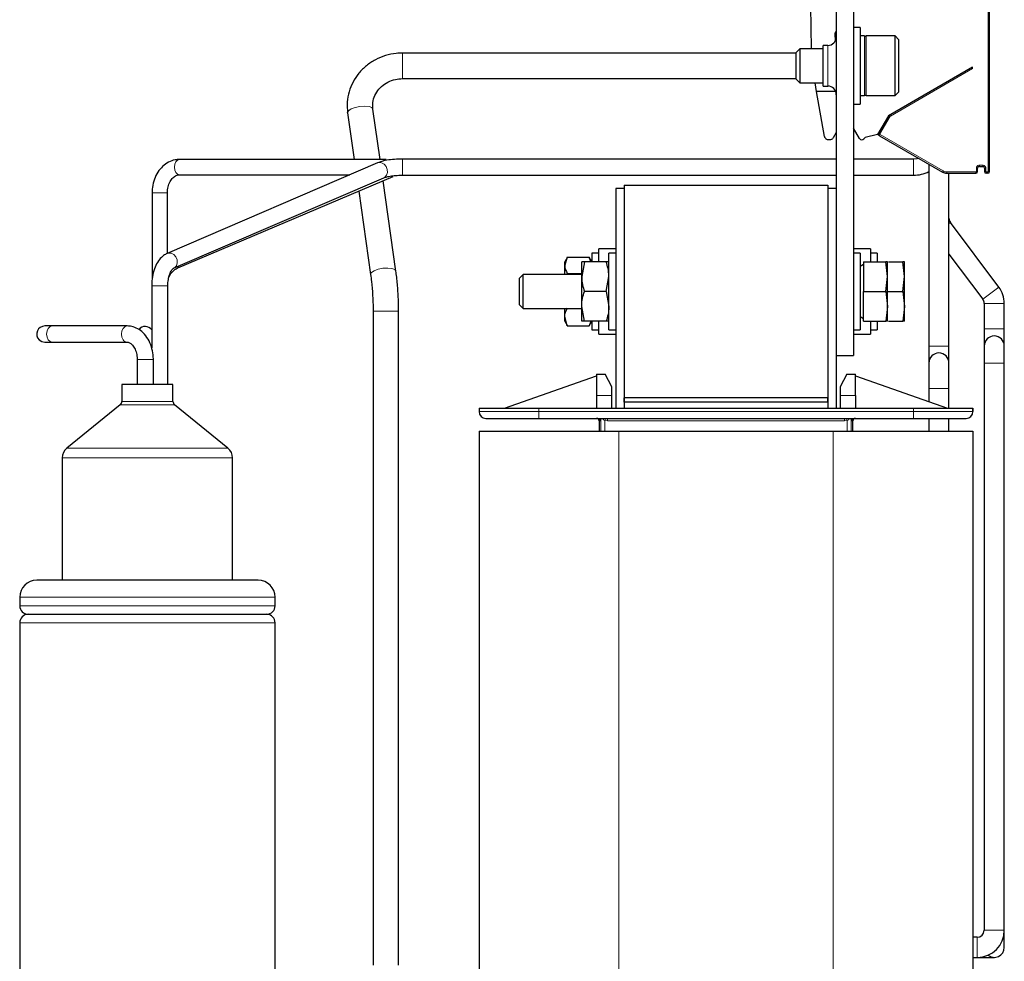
# Model space of a CAD drawing. Header units: millimetres. Extents: x 5 to 418, y 2 to 292.
# Tile 41 of 43: x 187 to 245, y 190 to 245. Entities that reach past the tile are written whole.
import ezdxf

# ---------------------------------------------------------------- set-up
doc = ezdxf.new("R2010")
doc.units = ezdxf.units.MM

msp = doc.modelspace()

# ---------------------------------------------------------------- linework, layer by layer
at = {"color": 7, "linetype": 'Continuous', "lineweight": 25}
for p, q in [((234.7575, 249.966), (234.7575, 225.466)), ((235.7575, 249.966), (235.7575, 225.466)), ((243.7575, 236.2591), (243.7575, 247.502)), ((233.3098, 243.466), (233.266, 245.9746)), ((236.1575, 244.716), (235.7575, 244.716)), ((236.1575, 244.716), (236.1575, 240.216)), ((234.6626, 244.3611), (234.6851, 243.902)), ((236.4075, 244.216), (236.1575, 244.216)), ((236.4075, 244.216), (236.4075, 240.716)), ((238.2075, 244.216), (236.5075, 244.216)), ((238.4075, 244.016), (238.2075, 244.216)), ((238.2075, 240.716), (238.2075, 244.216)), ((238.4075, 244.016), (238.4075, 240.916)), ((232.6222, 243.466), (232.4075, 243.2513)), ((233.9825, 243.466), (232.6222, 243.466)), ((232.6222, 243.466), (232.6222, 241.466)), ((234.2575, 243.661), (233.9825, 243.661)), ((233.9825, 242.466), (233.9825, 243.661)), ((232.4075, 243.213), (209.2858, 243.213)), ((232.4075, 241.6808), (232.4075, 243.2513)), ((233.9825, 241.271), (233.9825, 242.466)), ((242.7575, 242.391), (237.8158, 239.5379)), ((242.7575, 242.3044), (242.7575, 242.391)), ((209.2858, 241.713), (232.4075, 241.713)), ((232.4075, 241.6808), (232.6222, 241.466)), ((232.6222, 241.466), (233.9825, 241.466)), ((233.6025, 240.966), (233.5143, 241.466)), ((233.9825, 241.271), (234.2575, 241.271)), ((234.7179, 240.966), (233.6025, 240.966)), ((234.0686, 238.3226), (233.6025, 240.966)), ((236.1575, 240.716), (236.4075, 240.716)), ((236.5075, 240.716), (238.2075, 240.716)), ((238.2075, 240.716), (238.4075, 240.916)), ((235.7575, 240.216), (236.1575, 240.216)), ((206.0649, 239.7119), (206.0642, 239.7186)), ((206.0649, 239.7119), (206.454, 236.966)), ((207.969, 236.966), (207.55, 239.9224)), ((237.8158, 239.5379), (237.1825, 238.441)), ((237.8566, 239.546), (237.2527, 238.5001)), ((236.1165, 238.191), (235.7575, 238.8129)), ((234.7575, 238.5531), (234.5773, 238.241)), ((237.1825, 238.441), (236.459, 238.2472)), ((237.1825, 238.4252), (237.1649, 238.4363)), ((237.2893, 238.3635), (237.1825, 238.4252)), ((237.2893, 238.3635), (240.9914, 236.2261)), ((234.3608, 238.116), (234.3148, 238.116)), ((207.8152, 236.7636), (195.4677, 231.4524)), ((208.3259, 236.966), (196.1879, 236.966)), ((234.7575, 236.991), (209.2825, 236.991)), ((239.2825, 236.991), (235.7575, 236.991)), ((240.1925, 236.6874), (240.1925, 226.016)), ((243.1575, 236.5591), (243.3575, 236.5591)), ((195.8431, 230.5797), (208.1905, 235.891)), ((196.0975, 230.6017), (208.7333, 235.9583)), ((196.1879, 236.066), (206.1934, 236.066)), ((209.2825, 236.041), (234.7575, 236.041)), ((235.7575, 236.041), (239.2825, 236.041)), ((241.2414, 236.1591), (242.9575, 236.1591)), ((241.3725, 226.016), (241.3725, 236.1591)), ((243.0575, 236.2591), (243.0575, 236.4591)), ((243.4575, 236.4591), (243.4575, 236.2591)), ((243.6575, 236.1591), (243.5575, 236.1591)), ((208.8969, 230.4188), (208.1471, 235.7098)), ((222.3075, 235.466), (222.3075, 222.966)), ((222.3075, 235.466), (234.2575, 235.466)), ((234.2575, 235.466), (234.2575, 222.966)), ((194.5825, 235.016), (194.5825, 229.9138)), ((195.4825, 231.4587), (195.4825, 235.016)), ((206.7179, 235.1039), (207.4117, 230.2083)), ((222.3075, 235.266), (221.8075, 235.266)), ((221.8075, 235.266), (221.8075, 222.366)), ((222.3075, 235.266), (222.3075, 222.366)), ((234.7575, 235.266), (234.2575, 235.266)), ((234.2575, 235.266), (234.2575, 222.366)), ((234.7575, 235.266), (234.7575, 222.366)), ((244.3045, 229.47), (241.4545, 233.27)), ((220.8075, 231.466), (220.4075, 231.466)), ((220.4075, 231.466), (220.4075, 230.966)), ((221.8075, 231.716), (220.8075, 231.716)), ((220.8075, 230.966), (220.8075, 231.716)), ((221.8075, 231.466), (221.4075, 231.466)), ((221.4075, 226.966), (221.4075, 231.466)), ((236.7575, 231.716), (235.7575, 231.716)), ((236.1575, 231.466), (235.7575, 231.466)), ((236.1575, 231.466), (236.1575, 226.966)), ((236.7575, 231.716), (236.7575, 230.966)), ((237.1575, 231.466), (236.7575, 231.466)), ((237.1575, 231.466), (237.1575, 230.966)), ((241.3725, 231.4127), (243.3605, 228.762)), ((218.9641, 231.2374), (218.8075, 230.966)), ((218.9638, 231.2361), (218.8075, 230.753)), ((218.8075, 230.753), (218.8075, 230.966)), ((218.8075, 230.216), (218.8075, 230.753)), ((218.9638, 231.2361), (220.2512, 231.2361)), ((219.9638, 230.966), (219.8075, 230.091)), ((219.8075, 230.091), (219.8075, 230.966)), ((221.2512, 230.966), (219.9638, 230.966)), ((220.4075, 230.966), (220.2508, 231.2374)), ((220.3447, 230.966), (220.2512, 231.2361)), ((236.3575, 230.8015), (236.1575, 230.686)), ((236.3575, 230.966), (236.3575, 229.216)), ((236.3575, 230.966), (237.6589, 230.966)), ((237.7575, 230.091), (237.6589, 230.966)), ((237.7575, 230.091), (237.7575, 230.966)), ((237.8268, 230.966), (238.6589, 230.966)), ((238.7575, 230.091), (238.6589, 230.966)), ((238.7575, 230.091), (238.7575, 230.966)), ((195.8431, 230.5797), (195.8545, 230.5849)), ((216.3722, 230.216), (216.1575, 230.0013)), ((219.8075, 230.216), (216.3722, 230.216)), ((216.3722, 229.216), (216.3722, 230.216)), ((218.9638, 230.2699), (219.8075, 230.2699)), ((194.5575, 229.5543), (194.5575, 225.8995)), ((195.5075, 223.766), (195.5075, 229.5543)), ((216.1575, 229.216), (216.1575, 230.0013)), ((219.8075, 228.341), (219.8075, 230.091)), ((221.2512, 229.216), (221.4075, 230.091)), ((237.6589, 229.216), (237.7575, 230.091)), ((237.7575, 228.341), (237.7575, 230.091)), ((238.6589, 229.216), (238.7575, 230.091)), ((238.7575, 228.341), (238.7575, 230.091)), ((216.1575, 228.4308), (216.1575, 229.216)), ((216.3722, 228.216), (216.3722, 229.216)), ((221.2512, 229.216), (219.9638, 229.216)), ((221.2512, 229.216), (221.4075, 228.341)), ((236.3575, 229.216), (237.6589, 229.216)), ((236.3575, 227.466), (236.3575, 229.216)), ((237.6589, 229.216), (237.7575, 228.341)), ((237.7575, 229.216), (238.6589, 229.216)), ((238.6589, 229.216), (238.7575, 228.341)), ((216.1575, 228.4308), (216.3722, 228.216)), ((243.4425, 228.516), (243.4425, 227.016)), ((244.6225, 227.016), (244.6225, 228.516)), ((207.5575, 228.0678), (207.5575, 189.666)), ((209.0575, 189.666), (209.0575, 228.0678)), ((216.3722, 228.216), (219.8075, 228.216)), ((218.8075, 227.7229), (218.8075, 228.216)), ((219.9638, 227.466), (219.8075, 228.341)), ((219.8075, 227.466), (219.8075, 228.341)), ((237.7575, 228.341), (237.6589, 227.466)), ((237.7575, 227.466), (237.7575, 228.341)), ((238.7575, 228.341), (238.6589, 227.466)), ((238.7575, 227.466), (238.7575, 228.341)), ((218.9638, 227.1959), (218.8075, 227.7229)), ((218.8075, 227.466), (218.8075, 227.7229)), ((218.8075, 227.466), (218.9641, 227.1947)), ((221.2512, 227.466), (219.9638, 227.466)), ((220.2508, 227.1947), (220.4075, 227.466)), ((220.3369, 227.466), (220.2512, 227.1959)), ((220.4075, 227.466), (220.4075, 226.966)), ((220.8075, 226.716), (220.8075, 227.466)), ((236.1575, 227.746), (236.3575, 227.6306)), ((236.3575, 227.466), (237.6589, 227.466)), ((236.7575, 227.466), (236.7575, 226.716)), ((237.1575, 227.466), (237.1575, 226.966)), ((237.8268, 227.466), (238.6589, 227.466)), ((188.7218, 227.191), (188.2825, 227.191)), ((193.1218, 227.191), (188.7218, 227.191)), ((218.9638, 227.1959), (220.2512, 227.1959)), ((220.4075, 226.966), (220.8075, 226.966)), ((220.8075, 226.716), (221.8075, 226.716)), ((221.4075, 226.966), (221.8075, 226.966)), ((235.7575, 226.966), (236.1575, 226.966)), ((235.7575, 226.716), (236.7575, 226.716)), ((236.7575, 226.966), (237.1575, 226.966)), ((243.4425, 227.016), (243.4425, 226.016)), ((244.6225, 226.016), (244.6225, 227.016)), ((188.2825, 226.241), (188.7218, 226.241)), ((188.7218, 226.241), (193.1218, 226.241)), ((240.1925, 226.016), (240.1925, 225.016)), ((241.3725, 225.016), (241.3725, 226.016)), ((243.4425, 226.016), (243.4425, 225.016)), ((244.6225, 225.016), (244.6225, 226.016)), ((193.7075, 225.216), (193.7075, 223.766)), ((194.6575, 223.766), (194.6575, 225.216)), ((234.7575, 225.466), (235.7575, 225.466)), ((240.1925, 225.016), (240.1925, 223.516)), ((241.3725, 223.516), (241.3725, 225.016)), ((243.4425, 225.016), (243.4425, 191.716)), ((244.6225, 191.716), (244.6225, 225.016)), ((220.6825, 224.366), (220.6825, 224.266)), ((220.6825, 224.366), (221.1825, 224.366)), ((221.5825, 223.616), (221.1825, 224.366)), ((235.3825, 224.366), (234.9825, 223.616)), ((235.3825, 224.366), (235.8825, 224.366)), ((235.8825, 224.266), (235.8825, 224.366)), ((192.8075, 223.766), (192.8075, 222.766)), ((195.8075, 223.766), (192.8075, 223.766)), ((195.8075, 222.766), (195.8075, 223.766)), ((215.2825, 222.366), (220.6825, 224.266)), ((220.6825, 224.266), (220.6825, 224.2504)), ((220.6825, 224.2504), (220.6825, 223.116)), ((235.8825, 224.2504), (235.8825, 224.266)), ((235.8825, 224.266), (241.2825, 222.366)), ((235.8825, 223.116), (235.8825, 224.2504)), ((221.5825, 223.116), (221.5825, 223.616)), ((234.9825, 223.616), (234.9825, 223.116)), ((240.1925, 223.516), (240.1925, 222.7496)), ((241.3725, 222.366), (241.3725, 223.516)), ((220.6825, 223.116), (220.6825, 222.366)), ((221.5825, 222.366), (221.5825, 223.116)), ((222.3075, 222.716), (222.3075, 222.966)), ((234.2575, 222.966), (222.3075, 222.966)), ((234.2575, 222.716), (222.3075, 222.716)), ((222.3075, 222.716), (222.3075, 222.366)), ((234.2575, 222.716), (234.2575, 222.966)), ((234.2575, 222.716), (234.2575, 222.366)), ((234.9825, 223.116), (234.9825, 222.366)), ((235.8825, 223.116), (235.8825, 222.366)), ((192.7152, 222.5721), (189.5842, 220.0256)), ((199.0307, 220.0256), (195.8997, 222.5721)), ((213.7825, 222.366), (213.7825, 222.166)), ((213.7825, 222.366), (213.7845, 222.366)), ((213.7845, 222.366), (213.7845, 222.166)), ((213.7845, 222.366), (213.7853, 222.366)), ((213.7853, 222.366), (217.2825, 222.366)), ((217.2825, 222.366), (239.2825, 222.366)), ((239.2825, 222.366), (242.7797, 222.366)), ((242.7797, 222.366), (242.7805, 222.366)), ((242.7805, 222.166), (242.7805, 222.366)), ((242.7805, 222.366), (242.7825, 222.366)), ((242.7825, 222.366), (242.7825, 222.166)), ((217.2825, 221.766), (239.2825, 221.766)), ((220.8325, 221.616), (220.8325, 221.016)), ((235.7325, 221.016), (235.7325, 221.616)), ((240.1925, 221.766), (240.1925, 221.016)), ((241.3725, 221.016), (241.3725, 221.766)), ((213.7825, 221.016), (213.7825, 186.716)), ((213.7825, 221.016), (221.9825, 221.016)), ((221.9825, 221.016), (234.5825, 221.016)), ((234.5825, 221.016), (242.7825, 221.016)), ((242.7825, 221.016), (242.7825, 186.716)), ((189.3075, 219.4438), (189.3075, 212.266)), ((199.3075, 212.266), (199.3075, 219.4438)), ((200.8075, 212.266), (187.8075, 212.266)), ((186.8075, 211.266), (186.8075, 210.766)), ((201.8075, 210.766), (201.8075, 211.266)), ((187.3075, 210.266), (201.3075, 210.266)), ((186.8075, 209.766), (186.8075, 183.766)), ((201.8075, 183.766), (201.8075, 209.766)), ((244.6225, 190.716), (244.6225, 191.716)), ((243.0325, 191.306), (242.7825, 191.306)), ((242.7825, 190.126), (243.0325, 190.126)), ((243.0325, 190.126), (244.0325, 190.126))]:
    msp.add_line(p, q, dxfattribs=at)
at = {"color": 7, "linetype": 'Continuous', "lineweight": 18}
for p, q in [((243.6825, 247.502), (243.6825, 236.2591)), ((236.5075, 244.216), (236.5075, 240.716)), ((234.2575, 242.466), (234.2575, 243.661)), ((209.2858, 243.213), (209.2858, 241.713)), ((234.2575, 241.271), (234.2575, 242.466)), ((237.9307, 239.5177), (242.7575, 242.3044)), ((237.3177, 238.4626), (237.9215, 239.5085)), ((237.8566, 239.546), (237.9215, 239.5085)), ((237.8932, 239.5826), (237.9307, 239.5177)), ((237.22, 238.4902), (237.1825, 238.4252)), ((237.22, 238.4902), (237.243, 238.4769)), ((237.2527, 238.5001), (237.3177, 238.4626)), ((237.2893, 238.3635), (237.3268, 238.4285)), ((241.0289, 236.2911), (237.3268, 238.4285)), ((209.2825, 236.041), (209.2825, 236.991)), ((239.2825, 236.041), (239.2825, 236.991)), ((243.3575, 236.6341), (243.1575, 236.6341)), ((243.1575, 236.5591), (243.1575, 236.6341)), ((243.3575, 236.5591), (243.3575, 236.6341)), ((240.9914, 236.2261), (241.0289, 236.2911)), ((242.9575, 236.2341), (241.2414, 236.2341)), ((241.2414, 236.1591), (241.2414, 236.2341)), ((242.9575, 236.1591), (242.9575, 236.2341)), ((242.9825, 236.4591), (242.9825, 236.2591)), ((243.0575, 236.4591), (242.9825, 236.4591)), ((243.0575, 236.2591), (242.9825, 236.2591)), ((243.4575, 236.4591), (243.5325, 236.4591)), ((243.4575, 236.2591), (243.5325, 236.2591)), ((243.5325, 236.2591), (243.5325, 236.4591)), ((243.6575, 236.2341), (243.5575, 236.2341)), ((243.5575, 236.1591), (243.5575, 236.2341)), ((243.6575, 236.1591), (243.6575, 236.2341)), ((243.7575, 236.2591), (243.6825, 236.2591)), ((195.4825, 235.016), (194.5825, 235.016)), ((241.3725, 233.2085), (241.4545, 233.27)), ((195.5075, 229.5543), (194.5575, 229.5543)), ((243.3605, 228.762), (244.3045, 229.47)), ((243.4425, 228.516), (244.6225, 228.516)), ((207.5575, 228.0678), (209.0575, 228.0678)), ((243.4425, 227.016), (244.6225, 227.016)), ((240.1925, 226.016), (241.3725, 226.016)), ((194.6575, 225.216), (193.7075, 225.216)), ((243.4425, 225.016), (244.6225, 225.016)), ((240.1925, 223.516), (241.3725, 223.516)), ((195.8075, 222.766), (192.8075, 222.766)), ((221.5825, 223.116), (220.6825, 223.116)), ((235.8825, 223.116), (234.9825, 223.116)), ((195.8997, 222.5721), (192.7152, 222.5721)), ((213.7825, 222.166), (213.7845, 222.166)), ((213.7845, 222.166), (213.7853, 222.166)), ((213.7853, 222.366), (213.7853, 222.166)), ((213.7853, 222.166), (217.2825, 222.166)), ((217.2825, 222.366), (217.2825, 222.166)), ((217.2825, 222.166), (217.2825, 221.766)), ((217.2825, 222.166), (239.2825, 222.166)), ((239.2825, 222.366), (239.2825, 222.166)), ((239.2825, 222.166), (239.2825, 221.766)), ((239.2825, 222.166), (242.7797, 222.166)), ((242.7797, 222.366), (242.7797, 222.166)), ((242.7797, 222.166), (242.7805, 222.166)), ((242.7805, 222.166), (242.7825, 222.166)), ((220.9053, 221.616), (220.8325, 221.616)), ((220.9258, 221.016), (220.9258, 221.766)), ((221.3165, 221.616), (221.1738, 221.6343)), ((221.1738, 221.6343), (221.1738, 221.016)), ((235.2485, 221.616), (221.3165, 221.616)), ((235.392, 221.6345), (235.2485, 221.616)), ((235.392, 221.016), (235.392, 221.6345)), ((235.6399, 221.016), (235.6399, 221.766)), ((235.7325, 221.616), (235.6602, 221.616)), ((221.9825, 221.016), (221.9825, 186.716)), ((234.5825, 221.016), (234.5825, 186.716)), ((199.0307, 220.0256), (189.5842, 220.0256)), ((199.3075, 219.4438), (189.3075, 219.4438)), ((201.8075, 211.266), (186.8075, 211.266)), ((201.8075, 210.766), (186.8075, 210.766)), ((201.8075, 209.766), (186.8075, 209.766)), ((243.4425, 191.716), (244.6225, 191.716)), ((243.0325, 191.306), (243.0325, 190.126))]:
    msp.add_line(p, q, dxfattribs=at)
at = {"color": 7, "linetype": 'Continuous', "lineweight": 18, "flags": 128}
for points in [[(206.0642, 239.7186), (206.1139, 239.8266), (206.2692, 239.9333), (206.5065, 240.0222), (206.7895, 240.08), (207.0753, 240.0977), (207.3204, 240.0727), (207.4873, 240.0088), (207.55, 239.9224)], [(196.1879, 236.066), (196.0781, 236.1003), (195.985, 236.1978), (195.9228, 236.3438), (195.9009, 236.516), (195.9228, 236.6882), (195.985, 236.8342), (196.0781, 236.9318), (196.1879, 236.966)], [(208.1905, 235.891), (208.251, 235.9251), (208.3547, 236.0433), (208.4048, 236.2048), (208.3938, 236.385), (208.3232, 236.5563), (208.2039, 236.6928), (208.054, 236.7737), (207.8962, 236.7866), (207.8152, 236.7636)], [(208.1496, 236.8711), (208.2161, 236.9318), (208.3259, 236.966)], [(195.8545, 230.5849), (195.9035, 230.6138), (196.0072, 230.732), (196.0573, 230.8935), (196.0463, 231.0737), (195.9757, 231.2451), (195.8564, 231.3816), (195.7065, 231.4624), (195.5488, 231.4753), (195.4677, 231.4524)], [(196.0974, 230.6017), (196.1294, 230.6414), (196.1392, 230.7071)], [(207.4118, 230.2081), (207.4111, 230.215), (207.4608, 230.3231), (207.6161, 230.4297), (207.8533, 230.5187), (208.1364, 230.5764), (208.4222, 230.5941), (208.6672, 230.5691), (208.8342, 230.5052), (208.8969, 230.4186)], [(188.7218, 227.191), (188.5933, 227.1549), (188.4843, 227.0519), (188.4115, 226.8978), (188.3859, 226.716), (188.4115, 226.5343), (188.4843, 226.3802)], [(193.1217, 227.191), (192.9933, 227.1549), (192.8843, 227.0519), (192.8115, 226.8978), (192.7859, 226.716), (192.8115, 226.5343), (192.8843, 226.3802)], [(188.4843, 226.3802), (188.5933, 226.2772), (188.7218, 226.241)]]:
    msp.add_lwpolyline(points, dxfattribs=at)
at = {"color": 7, "linetype": 'Continuous', "lineweight": 25, "flags": 128}
for points in [[(239.5866, 237.0372), (239.4824, 237.0107), (239.2825, 236.991)], [(187.9466, 226.3802), (188.1007, 226.2772), (188.2825, 226.241)]]:
    msp.add_lwpolyline(points, dxfattribs=at)
at = {"color": 7, "linetype": 'Continuous', "lineweight": 25}
for centre, radius, start, end in [((234.2575, 244.161), 0.5, 270, 0), ((234.7625, 244.366), 0.1, 92.878625, 182.80637), ((236.5075, 244.116), 0.1, 90, 180), ((234.2575, 240.771), 0.5, 0, 90), ((236.5075, 240.816), 0.1, 180, 270), ((237.9432, 239.496), 0.1, 120, 150), ((236.4978, 238.1023), 0.15, 105, 146.918197), ((237.3393, 238.4501), 0.1, 150, 240), ((236.2464, 238.266), 0.15, 210, 326.918197), ((243.1575, 236.4591), 0.1, 90, 180), ((243.3575, 236.4591), 0.1, 0, 90), ((239.2825, 238.016), 1.975, 270, 297.436127), ((241.2414, 236.6591), 0.5, 240, 270), ((242.9575, 236.2591), 0.1, 270, 0), ((243.5575, 236.2591), 0.1, 180, 270), ((243.6575, 236.2591), 0.1, 270, 0), ((241.7825, 233.516), 0.41, 180, 216.869898), ((243.0325, 228.516), 1.59, 0, 36.869898), ((243.0325, 228.516), 0.41, 0, 36.869898), ((188.2825, 226.716), 0.475, 90, 225), ((194.1825, 226.716), 0.45, 33.55731, 145.297416), ((244.0325, 226.016), 0.59, 0, 180), ((240.7825, 225.016), 0.59, 0, 180), ((192.5575, 222.766), 0.25, 309.121674, 0), ((196.0575, 222.766), 0.25, 180, 230.878326), ((214.1825, 222.166), 0.4, 180, 270), ((214.1845, 222.166), 0.4, 180, 270), ((242.3805, 222.166), 0.4, 270, 0), ((242.3825, 222.166), 0.4, 270, 0), ((220.6825, 221.616), 0.15, 0, 90), ((235.8825, 221.616), 0.15, 90, 180), ((190.0575, 219.4438), 0.75, 129.121674, 180), ((198.5575, 219.4438), 0.75, 0, 50.878326), ((187.8075, 211.266), 1, 90, 180), ((200.8075, 211.266), 1, 0, 90), ((187.3075, 210.766), 0.5, 180, 270), ((201.3075, 210.766), 0.5, 270, 0), ((187.3075, 209.766), 0.5, 90, 180), ((201.3075, 209.766), 0.5, 0, 90), ((243.0325, 191.716), 0.41, 270, 0), ((243.0325, 191.716), 1.59, 270, 0), ((244.0325, 190.716), 0.59, 231.192184, 0)]:
    msp.add_arc(centre, radius, start, end, dxfattribs=at)
at = {"color": 7, "linetype": 'Continuous', "lineweight": 18}
for centre, radius, start, end in [((193.1282, 226.5244), 0.2834, 210.611534, 269.795534), ((214.1851, 222.1659), 0.3998, 179.977073, 269.977054), ((242.3798, 222.1659), 0.3998, 270.022946, 0.022927), ((220.7554, 221.6161), 0.15, 359.991823, 89.991821), ((211.5768, 224.1453), 9.92, 345.337132, 346.122314), ((216.4789, 221.6535), 4.8377, 359.555887, 1.332553), ((240.086, 221.6535), 4.8377, 178.667447, 180.444113), ((245.0088, 224.1652), 9.9443, 193.961018, 194.74336), ((235.8102, 221.6161), 0.15, 90.008042, 180.00804)]:
    msp.add_arc(centre, radius, start, end, dxfattribs=at)
at = {"color": 7, "linetype": 'Continuous', "lineweight": 25}
for points, knots in [([(209.2858, 243.213), (209.161, 243.2089), (208.8227, 243.1979), (208.2793, 243.0814), (207.6871, 242.8373), (207.1563, 242.4848), (206.709, 242.0401), (206.3621, 241.5203), (206.1326, 240.9471), (206.0156, 240.3346), (206.0483, 239.9217), (206.0649, 239.7119)], [0, 0, 0, 0, 0.0680622, 0.1845947, 0.3013182, 0.4179704, 0.5343965, 0.6504479, 0.7660222, 0.8811046, 1, 1, 1, 1]), ([(207.55, 239.9224), (207.5439, 239.982), (207.5233, 240.1822), (207.5719, 240.5263), (207.7497, 240.9245), (208.0406, 241.2675), (208.4202, 241.5253), (208.847, 241.6847), (209.1445, 241.7039), (209.2858, 241.713)], [0, 0, 0, 0, 0.0683736, 0.2293222, 0.3904898, 0.549604, 0.7060918, 0.8604675, 1, 1, 1, 1]), ([(234.3148, 238.116), (234.2901, 238.1182), (234.2378, 238.1227), (234.1625, 238.1616), (234.1105, 238.2164), (234.0803, 238.2733), (234.0725, 238.3059), (234.0686, 238.3226)], [0, 0, 0, 0, 0.21185479, 0.44886919, 0.7110968, 0.85234842, 1, 1, 1, 1]), ([(234.5773, 238.241), (234.5639, 238.2216), (234.5377, 238.1838), (234.4821, 238.1446), (234.4224, 238.1203), (234.3809, 238.1174), (234.3608, 238.116)], [0, 0, 0, 0, 0.2694601, 0.5258976, 0.7693827, 1, 1, 1, 1]), ([(196.1879, 236.966), (196.1009, 236.961), (195.8784, 236.9481), (195.5343, 236.8201), (195.1893, 236.5725), (194.9059, 236.2284), (194.7011, 235.8065), (194.597, 235.3889), (194.5865, 235.1203), (194.5825, 235.016)], [0, 0, 0, 0, 0.0995704, 0.25460162, 0.40999948, 0.56845635, 0.73060904, 0.89538901, 1, 1, 1, 1]), ([(209.2825, 236.991), (209.2011, 236.9901), (208.9634, 236.9873), (208.5775, 236.9547), (208.155, 236.8855), (207.9301, 236.8049), (207.8152, 236.7636)], [0, 0, 0, 0, 0.1444682, 0.4219984, 0.7044483, 1, 1, 1, 1]), ([(195.4825, 235.016), (195.4845, 235.0737), (195.4906, 235.2495), (195.5619, 235.5316), (195.7131, 235.808), (195.9054, 235.9896), (196.0654, 236.0584), (196.1575, 236.0641), (196.1879, 236.066)], [0, 0, 0, 0, 0.09773, 0.2977914, 0.4968561, 0.6955854, 0.8993684, 1, 1, 1, 1]), ([(208.1905, 235.891), (208.2166, 235.9012), (208.2852, 235.9281), (208.4886, 235.9785), (208.7965, 236.0222), (209.0797, 236.0397), (209.2453, 236.0408), (209.2825, 236.041)], [0, 0, 0, 0, 0.14379017, 0.37828212, 0.63997957, 0.91919058, 1, 1, 1, 1]), ([(195.4677, 231.4524), (195.3959, 231.4151), (195.2223, 231.3249), (194.9937, 231.0894), (194.7876, 230.7498), (194.6391, 230.3254), (194.5668, 229.9109), (194.56, 229.6498), (194.5575, 229.5543)], [0, 0, 0, 0, 0.1224759, 0.2962681, 0.4830819, 0.6830372, 0.8841567, 1, 1, 1, 1]), ([(218.8075, 230.753), (218.8076, 230.7416), (218.8098, 230.5784), (218.8896, 230.4186), (218.9638, 230.2699)], [0, 0, 0, 0, 0.0701742, 1, 1, 1, 1]), ([(219.9638, 230.966), (219.9464, 230.966), (219.854, 230.966), (219.8283, 230.966), (219.8075, 230.966)], [0, 0, 0, 0, 0.1873629, 1, 1, 1, 1]), ([(221.4075, 230.091), (221.4073, 230.1118), (221.4051, 230.4072), (221.3253, 230.6968), (221.2512, 230.966)], [0, 0, 0, 0, 0.0701742, 1, 1, 1, 1]), ([(221.4075, 230.966), (221.3866, 230.966), (221.361, 230.966), (221.2685, 230.966), (221.2512, 230.966)], [0, 0, 0, 0, 0.8126371, 1, 1, 1, 1]), ([(237.7575, 230.966), (237.7464, 230.966), (237.7318, 230.966), (237.6733, 230.966), (237.6589, 230.966)], [0, 0, 0, 0, 0.754038, 1, 1, 1, 1]), ([(238.7575, 230.966), (238.7464, 230.966), (238.7318, 230.966), (238.6733, 230.966), (238.6589, 230.966)], [0, 0, 0, 0, 0.754038, 1, 1, 1, 1]), ([(195.5075, 229.5543), (195.509, 229.6166), (195.5134, 229.8005), (195.5634, 230.0918), (195.6645, 230.3708), (195.7802, 230.5402), (195.8342, 230.5757), (195.8419, 230.5791), (195.8431, 230.5797)], [0, 0, 0, 0, 0.1143754, 0.3375028, 0.5560787, 0.7659995, 0.9630679, 1, 1, 1, 1]), ([(195.5541, 229.9791), (195.5668, 230.0272), (195.61, 230.1902), (195.788, 230.4101), (195.9761, 230.5483), (196.0847, 230.5961), (196.0975, 230.6017)], [0, 0, 0, 0, 0.1659389, 0.5621237, 0.9486389, 1, 1, 1, 1]), ([(207.4117, 230.2083), (207.4296, 230.0739), (207.4813, 229.6835), (207.5359, 229.0179), (207.5564, 228.4311), (207.5573, 228.1184), (207.5575, 228.0678)], [0, 0, 0, 0, 0.1973161, 0.572972, 0.9309481, 1, 1, 1, 1]), ([(209.0575, 228.0678), (209.0562, 228.226), (209.0525, 228.6848), (209.0122, 229.4242), (208.9486, 230.0452), (208.9042, 230.3658), (208.8969, 230.4188)], [0, 0, 0, 0, 0.1973972, 0.5725336, 0.9293179, 1, 1, 1, 1]), ([(219.8075, 230.091), (219.8076, 230.0703), (219.8098, 229.7748), (219.8896, 229.4853), (219.9638, 229.216)], [0, 0, 0, 0, 0.0701742, 1, 1, 1, 1]), ([(219.8075, 228.341), (219.8076, 228.3618), (219.8098, 228.6572), (219.8896, 228.9468), (219.9638, 229.216)], [0, 0, 0, 0, 0.0701742, 1, 1, 1, 1]), ([(218.8075, 227.7229), (218.8076, 227.7354), (218.8098, 227.9133), (218.8896, 228.0877), (218.9638, 228.2498)], [0, 0, 0, 0, 0.0701742, 1, 1, 1, 1]), ([(221.4075, 228.341), (221.4073, 228.3203), (221.4051, 228.0248), (221.3253, 227.7353), (221.2512, 227.466)], [0, 0, 0, 0, 0.0701742, 1, 1, 1, 1]), ([(219.9638, 227.466), (219.9464, 227.466), (219.854, 227.466), (219.8283, 227.466), (219.8075, 227.466)], [0, 0, 0, 0, 0.1873629, 1, 1, 1, 1]), ([(221.4075, 227.466), (221.3866, 227.466), (221.361, 227.466), (221.2685, 227.466), (221.2512, 227.466)], [0, 0, 0, 0, 0.8126371, 1, 1, 1, 1]), ([(237.7575, 227.466), (237.7464, 227.466), (237.7318, 227.466), (237.6733, 227.466), (237.6589, 227.466)], [0, 0, 0, 0, 0.754038, 1, 1, 1, 1]), ([(238.7575, 227.466), (238.7464, 227.466), (238.7318, 227.466), (238.6733, 227.466), (238.6589, 227.466)], [0, 0, 0, 0, 0.754038, 1, 1, 1, 1]), ([(194.6575, 225.216), (194.6545, 225.308), (194.6462, 225.5676), (194.5556, 225.9867), (194.3586, 226.4342), (194.0808, 226.7937), (193.7483, 227.0429), (193.4222, 227.1719), (193.2093, 227.1855), (193.1218, 227.191)], [0, 0, 0, 0, 0.0917724, 0.2591681, 0.4285293, 0.5996217, 0.7509681, 0.8976765, 1, 1, 1, 1]), ([(193.1218, 226.241), (193.1412, 226.2398), (193.2018, 226.236), (193.3178, 226.1865), (193.4832, 226.0261), (193.6233, 225.7643), (193.6977, 225.4733), (193.7048, 225.2856), (193.7075, 225.216)], [0, 0, 0, 0, 0.0950555, 0.2966837, 0.4840575, 0.6846439, 0.8831518, 1, 1, 1, 1]), ([(214.1849, 221.766), (214.2412, 221.766), (214.358, 221.766), (215.0831, 221.766), (216.1105, 221.766), (216.9017, 221.766), (217.2825, 221.766)], [0, 0, 0, 0, 0.2406183, 0.5, 0.7593817, 1, 1, 1, 1]), ([(239.2825, 221.766), (239.6632, 221.766), (240.4544, 221.766), (241.4819, 221.766), (242.2069, 221.766), (242.3238, 221.766), (242.38, 221.766)], [0, 0, 0, 0, 0.2406183, 0.5, 0.7593817, 1, 1, 1, 1])]:
    msp.add_open_spline(points, degree=3, knots=knots, dxfattribs=at)
at = {"color": 7, "linetype": 'Continuous', "lineweight": 18}
for points in [[(237.9215, 239.5085), (237.9228, 239.5103), (237.9252, 239.514), (237.9289, 239.5164), (237.9307, 239.5177)], [(241.2414, 236.2341), (241.2041, 236.2365), (241.1295, 236.2412), (241.0624, 236.2745), (241.0289, 236.2911)]]:
    msp.add_open_spline(points, degree=3, dxfattribs=at)
for points, knots in [([(237.3268, 238.4285), (237.3242, 238.4304), (237.3189, 238.4343), (237.3153, 238.4421), (237.3142, 238.4484), (237.3143, 238.455), (237.3163, 238.4596), (237.3177, 238.4626)], [0, 0, 0, 0, 0.2491727, 0.4989908, 0.6241163, 0.7460592, 1, 1, 1, 1]), ([(243.1575, 236.6341), (243.1355, 236.6318), (243.1016, 236.6282), (243.0608, 236.6064), (243.033, 236.5839), (243.0103, 236.556), (242.9885, 236.5153), (242.9848, 236.4811), (242.9825, 236.4591)], [0, 0, 0, 0, 0.2394414, 0.3682188, 0.4999987, 0.628778, 0.7605586, 1, 1, 1, 1]), ([(243.5325, 236.4591), (243.5301, 236.4811), (243.5265, 236.515), (243.5048, 236.5558), (243.4823, 236.5835), (243.4543, 236.6063), (243.4136, 236.6281), (243.3795, 236.6318), (243.3575, 236.6341)], [0, 0, 0, 0, 0.2394414, 0.3682188, 0.4999987, 0.628778, 0.7605586, 1, 1, 1, 1]), ([(242.9825, 236.2591), (242.9821, 236.2559), (242.9814, 236.2493), (242.9765, 236.2424), (242.9715, 236.2382), (242.9657, 236.235), (242.9608, 236.2345), (242.9575, 236.2341)], [0, 0, 0, 0, 0.2491729, 0.4989908, 0.6241161, 0.7460589, 1, 1, 1, 1]), ([(243.5575, 236.2341), (243.5542, 236.2345), (243.5476, 236.2352), (243.5407, 236.2401), (243.5365, 236.2451), (243.5333, 236.2508), (243.5328, 236.2558), (243.5325, 236.2591)], [0, 0, 0, 0, 0.2491727, 0.4989908, 0.6241163, 0.7460592, 1, 1, 1, 1]), ([(243.6825, 236.2591), (243.6821, 236.2559), (243.6814, 236.2493), (243.6765, 236.2424), (243.6715, 236.2382), (243.6657, 236.235), (243.6608, 236.2345), (243.6575, 236.2341)], [0, 0, 0, 0, 0.24917295, 0.49899076, 0.62411614, 0.74605895, 1, 1, 1, 1]), ([(220.9173, 221.766), (220.9169, 221.7553), (220.9149, 221.6962), (220.9107, 221.6376), (220.9071, 221.623), (220.9053, 221.616)], [0, 0, 0, 0, 0.1033461, 0.5705027, 1, 1, 1, 1]), ([(221.1738, 221.6343), (221.1531, 221.6453), (221.1089, 221.6688), (221.0619, 221.7158), (221.0437, 221.7521), (221.0367, 221.766)], [0, 0, 0, 0, 0.3498545, 0.75004081, 1, 1, 1, 1]), ([(235.5286, 221.766), (235.5218, 221.7524), (235.5038, 221.7163), (235.457, 221.6693), (235.4126, 221.6456), (235.392, 221.6345)], [0, 0, 0, 0, 0.2447579, 0.6477938, 1, 1, 1, 1]), ([(235.6602, 221.616), (235.6586, 221.6218), (235.6554, 221.6337), (235.6513, 221.6861), (235.6493, 221.7479), (235.6486, 221.766)], [0, 0, 0, 0, 0.3966274, 0.8223829, 1, 1, 1, 1])]:
    msp.add_open_spline(points, degree=3, knots=knots, dxfattribs=at)

doc.saveas('drawing.dxf')
